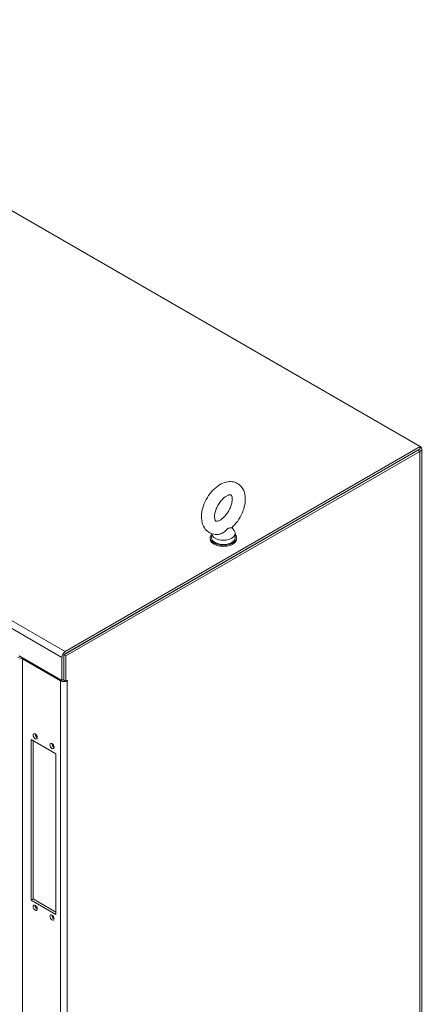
# Model space of a CAD drawing. Header units: inches. Extents: x 15 to 394, y 11 to 241.
# Tile 83 of 83: x 373 to 388, y 198 to 233. Entities that reach past the tile are written whole.
import ezdxf

# ---------------------------------------------------------------- set-up
doc = ezdxf.new("R2010")
doc.units = ezdxf.units.IN
doc.header["$LTSCALE"] = 24
doc.header["$MEASUREMENT"] = 0
doc.layers.add('Visible (ANSI)', color=7, linetype='Continuous', lineweight=5)
doc.layers.add('Visible Narrow (ANSI)', color=7, linetype='Continuous', lineweight=5)

msp = doc.modelspace()

# ---------------------------------------------------------------- linework, layer by layer
at = {"layer": 'Visible (ANSI)'}
for p, q in [((361.478, 232.8886), (387.7198, 217.7379)), ((387.7198, 217.7379), (375.1175, 210.462)), ((387.7198, 217.6559), (387.7198, 217.7379)), ((375.0677, 210.3512), (387.637, 217.608)), ((375.1175, 210.3799), (387.7198, 217.6559)), ((375.1388, 210.3102), (387.708, 217.567)), ((387.7718, 217.6559), (387.7718, 181.0011)), ((380.3109, 214.6516), (380.3109, 214.5066)), ((381.0337, 214.8647), (381.1155, 214.7571)), ((381.1509, 214.6597), (381.1509, 214.5066)), ((380.2621, 214.5066), (380.2621, 214.4683)), ((381.1996, 214.5066), (381.1996, 214.4683)), ((375.0677, 209.4477), (375.0677, 210.3512)), ((375.0677, 210.3512), (375.1388, 210.3102)), ((373.485, 210.3109), (374.9967, 209.4382)), ((373.5975, 210.2049), (374.947, 209.4258)), ((374.9967, 209.4382), (374.9967, 210.2528)), ((375.0677, 210.2938), (375.0677, 209.4792)), ((375.1388, 209.4067), (375.1388, 210.3102)), ((374.9967, 209.4382), (375.0677, 209.4792)), ((375.063, 209.4551), (375.063, 209.4764)), ((375.0677, 209.4477), (375.1388, 209.4067)), ((375.1388, 209.4067), (375.1885, 209.4354)), ((373.9078, 207.3467), (374.786, 206.8396)), ((373.9078, 201.644), (373.9078, 207.3467)), ((373.9788, 207.3056), (373.9788, 201.685)), ((374.786, 206.8396), (374.786, 201.1369)), ((373.9078, 201.644), (373.9788, 201.685)), ((374.786, 201.1369), (373.9078, 201.644)), ((373.9788, 201.685), (374.786, 201.219))]:
    msp.add_line(p, q, dxfattribs=at)
for centre, major_axis, start_param, end_param in [((387.5541, 217.6559), (0.2177, 0), 5.4977871, 6.9886471), ((380.7309, 214.5066), (-0.4688, 0), 5.8230671, 9.8848962), ((380.7309, 214.6597), (0.42, 0), 3.1754039, 6.696629), ((380.7309, 214.4683), (-0.4688, 0), 0, 3.1415927), ((380.7309, 214.5066), (0.42, 0), 3.1415927, 6.2831853), ((375.1175, 210.3225), (-0.0854, -0.1479), 3.9269908, 5.4977871), ((373.5478, 210.1762), (-0.1708, 0), 4.7142102, 5.4977871), ((373.5478, 210.1762), (0.0703, 0), 0.7853982, 2.3561945), ((375.0677, 209.4956), (0.1708, 0), 3.9269908, 5.4977871), ((375.0677, 209.4956), (0.0703, 0), 4.216345, 4.712389), ((375.1885, 209.4306), (0.00293, 0.00507), 3.9269908, 7.0685835), ((374.1196, 207.4978), (0.0527, -0.0913), 3.8809243, 5.5438537), ((374.7163, 207.1533), (0.0527, -0.0913), 3.8809243, 5.5438537), ((374.1196, 201.4123), (0.0527, -0.0913), 3.8809243, 5.5438537), ((374.7163, 201.0679), (0.0527, -0.0913), 3.8809243, 5.5438537)]:
    msp.add_ellipse(centre, major_axis=major_axis, ratio=0.5773503, start_param=start_param, end_param=end_param, dxfattribs=at)
for centre in [(374.0486, 207.4567), (374.6452, 207.1123), (374.0486, 201.3713), (374.6452, 201.0268)]:
    msp.add_ellipse(centre, major_axis=(-0.0527, 0.0913), ratio=0.5773503, dxfattribs=at)
for points, knots in [([(381.0263, 214.8582), (381.1041, 214.9271), (381.1755, 215.0076), (381.3001, 215.1826), (381.3536, 215.2769), (381.4391, 215.4721), (381.471, 215.573), (381.5092, 215.7752), (381.5151, 215.8765), (381.4938, 216.0683), (381.4676, 216.1598), (381.3823, 216.3065), (381.3305, 216.365), (381.2135, 216.446), (381.152, 216.4721), (381.0219, 216.5001), (380.9535, 216.5008), (380.8069, 216.4791), (380.7296, 216.4521), (380.5699, 216.3705), (380.4888, 216.3116), (380.3374, 216.1711), (380.2675, 216.089), (380.1462, 215.9114), (380.0945, 215.8162), (380.0131, 215.6199), (379.9833, 215.5187), (379.9501, 215.3165), (379.9468, 215.2155), (379.9744, 215.0262), (380.0036, 214.9368), (380.0937, 214.7959), (380.1468, 214.7409), (380.2652, 214.6655), (380.3273, 214.6419), (380.4587, 214.6184), (380.5279, 214.6201), (380.6013, 214.6333), (380.6081, 214.6346), (380.6149, 214.6361)], [0.2615627, 0.2615627, 0.2615627, 0.2615627, 0.6213497, 0.6213497, 0.9760817, 0.9760817, 1.3310709, 1.3310709, 1.6910892, 1.6910892, 2.0365956, 2.0365956, 2.3089474, 2.3089474, 2.5401454, 2.5401454, 2.7852702, 2.7852702, 3.084411, 3.084411, 3.4366186, 3.4366186, 3.7959766, 3.7959766, 4.1504396, 4.1504396, 4.5057919, 4.5057919, 4.8660622, 4.8660622, 5.2069854, 5.2069854, 5.4727378, 5.4727378, 5.7032091, 5.7032091, 5.9518871, 5.9518871, 5.9774546, 5.9774546, 5.9774546, 5.9774546]), ([(380.6146, 215.1305), (380.6462, 215.1488), (380.6807, 215.1734), (380.7515, 215.2357), (380.788, 215.2738), (380.8578, 215.3605), (380.891, 215.4094), (380.9494, 215.5123), (380.9744, 215.5664), (381.0132, 215.6721), (381.027, 215.7239), (381.0431, 215.8177), (381.0457, 215.8599), (381.0427, 215.9296), (381.0374, 215.9575), (381.0243, 215.9986), (381.0167, 216.0111), (381.0032, 216.0282), (381.0021, 216.0283), (380.9867, 216.0322), (380.976, 216.0337), (380.94, 216.0291), (380.9139, 216.0222), (380.8547, 215.9949), (380.8223, 215.9757), (380.7538, 215.9241), (380.7176, 215.8913), (380.646, 215.8139), (380.6109, 215.7688), (380.5467, 215.6711), (380.5178, 215.6183), (380.4705, 215.5118), (380.4519, 215.4582), (380.4267, 215.3579), (380.4197, 215.311), (380.4159, 215.2305), (380.4185, 215.1964), (380.4288, 215.1439), (380.4363, 215.1252), (380.4505, 215.0996), (380.4559, 215.0955), (380.4647, 215.0897), (380.4704, 215.0856), (380.5129, 215.0889), (380.5384, 215.0944), (380.5834, 215.1137), (380.5987, 215.1213), (380.6146, 215.1305)], [0, 0, 0, 0, 0.2551645, 0.2551645, 0.5223734, 0.5223734, 0.7988656, 0.7988656, 1.0784533, 1.0784533, 1.3541979, 1.3541979, 1.6196445, 1.6196445, 1.8729124, 1.8729124, 2.131337, 2.131337, 2.5174761, 2.5174761, 2.7698284, 2.7698284, 3.040357, 3.040357, 3.2921311, 3.2921311, 3.554414, 3.554414, 3.8277996, 3.8277996, 4.106954, 4.106954, 4.3850964, 4.3850964, 4.6553588, 4.6553588, 4.9130985, 4.9130985, 5.1647567, 5.1647567, 5.4631783, 5.4631783, 5.8731818, 5.8731818, 6.1545376, 6.1545376, 6.2831853, 6.2831853, 6.2831853, 6.2831853]), ([(380.8953, 214.8342), (380.888, 214.83), (380.8808, 214.8249), (380.8578, 214.8058), (380.8424, 214.7895), (380.7986, 214.7446), (380.7616, 214.7078), (380.6847, 214.6593), (380.6543, 214.646), (380.6219, 214.6376), (380.6184, 214.6368), (380.6149, 214.6361)], [0.91423809, 0.91423809, 0.91423809, 0.91423809, 0.9520549, 0.9520549, 1.03110369, 1.03110369, 1.1787345, 1.1787345, 1.27626296, 1.27626296, 1.28808084, 1.28808084, 1.28808084, 1.28808084]), ([(381.0264, 214.8582), (381.0244, 214.8564), (381.0215, 214.855), (381.0063, 214.8507), (380.9881, 214.8512), (380.9527, 214.8506), (380.9328, 214.8499), (380.9067, 214.8402), (380.901, 214.8375), (380.8953, 214.8342)], [0.63527496, 0.63527496, 0.63527496, 0.63527496, 0.67079373, 0.67079373, 0.78259067, 0.78259067, 0.8847232, 0.8847232, 0.91423809, 0.91423809, 0.91423809, 0.91423809])]:
    msp.add_open_spline(points, degree=3, knots=knots, dxfattribs=at)
at = {"layer": 'Visible Narrow (ANSI)'}
for p, q in [((348.7549, 225.4035), (374.9967, 210.2528)), ((348.8757, 225.6127), (375.1175, 210.462)), ((387.708, 217.567), (387.637, 217.608)), ((387.708, 180.9122), (387.708, 217.567)), ((373.6331, 210.2254), (373.5975, 210.2049)), ((373.5975, 210.2049), (373.5975, 175.3762)), ((374.947, 209.4258), (374.9825, 209.4463)), ((374.947, 174.5971), (374.947, 209.4258)), ((375.1802, 209.4306), (375.1885, 209.4258)), ((375.1885, 209.4258), (375.1885, 174.5971))]:
    msp.add_line(p, q, dxfattribs=at)

doc.saveas('drawing.dxf')
